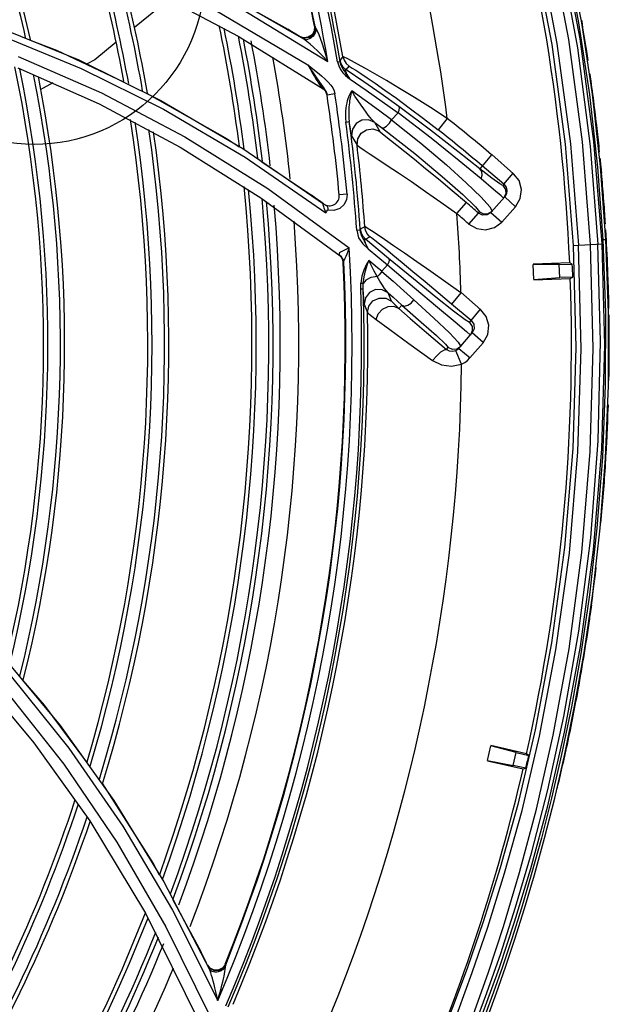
# Model space of a CAD drawing. Extents: x 40.7 to 137.4, y -250.8 to -221.5.
# Tile 105 of 256: x 56.6873 to 56.7563, y -231.9093 to -231.7939. Entities that reach past the tile are written whole.
import ezdxf

# ---------------------------------------------------------------- set-up
doc = ezdxf.new("R2010")
doc.units = 0
doc.header["$MEASUREMENT"] = 0
doc.layers.get('0').update_dxf_attribs({"linetype": 'CONTINUOUS'})
doc.layers.add('I-LIN_CHANADA', color=1, linetype='CONTINUOUS')

msp = doc.modelspace()

# ---------------------------------------------------------------- linework, layer by layer
at = {"color": 6, "linetype": 'Continuous'}
for p, q in [((56.75310735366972, -231.7942569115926), (56.75155657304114, -231.7860357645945)), ((56.75121656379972, -231.7861997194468), (56.75273968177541, -231.7942793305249)), ((56.75273968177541, -231.7942793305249), (56.75399995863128, -231.8026575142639)), ((56.75436509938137, -231.8026251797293), (56.75310735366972, -231.7942569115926)), ((56.75399995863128, -231.8026575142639), (56.75495381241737, -231.8111765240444)), ((56.75531586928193, -231.8111144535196), (56.75436509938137, -231.8026251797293)), ((56.75410213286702, -231.8087383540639), (56.75500078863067, -231.8202080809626)), ((56.75495381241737, -231.8111765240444), (56.75558094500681, -231.8196854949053)), ((56.75594664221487, -231.8196654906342), (56.75531586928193, -231.8111144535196)), ((56.75544546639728, -231.8119060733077), (56.75537190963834, -231.8111231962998)), ((56.7554627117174, -231.8122530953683), (56.75543368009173, -231.8119071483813)), ((56.75211840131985, -231.8203594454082), (56.75548842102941, -231.8201821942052)), ((56.75558094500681, -231.8196854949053), (56.75594664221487, -231.8196654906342)), ((56.75558094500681, -231.8196854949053), (56.75588609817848, -231.8282366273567)), ((56.75625193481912, -231.8282092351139), (56.75594664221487, -231.8196654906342)), ((56.75169324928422, -231.8224144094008), (56.74741454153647, -231.8225642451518)), ((56.75046992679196, -231.8226064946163), (56.74741566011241, -231.8225961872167)), ((56.74747751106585, -231.8243624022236), (56.74741566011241, -231.8225961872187)), ((56.75046992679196, -231.8226064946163), (56.75199781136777, -231.8225529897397)), ((56.75052357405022, -231.8241384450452), (56.75046992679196, -231.8226064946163)), ((56.75199781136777, -231.8225529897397), (56.75169324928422, -231.8224144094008)), ((56.74747751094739, -231.8243624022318), (56.75052357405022, -231.8241384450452)), ((56.75205780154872, -231.8240847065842), (56.75052357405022, -231.8241384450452)), ((56.75176492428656, -231.8242442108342), (56.75205780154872, -231.8240847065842)), ((56.74747862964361, -231.8243943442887), (56.75176492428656, -231.8242442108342)), ((56.75588609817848, -231.8282366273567), (56.75586724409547, -231.8367613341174)), ((56.75623275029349, -231.8368000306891), (56.75625193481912, -231.8282092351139)), ((56.75633429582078, -231.8302416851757), (56.75632460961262, -231.8294546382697)), ((56.75632321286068, -231.830589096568), (56.75632240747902, -231.8302417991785)), ((56.75586724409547, -231.8367613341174), (56.75553084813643, -231.8451994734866)), ((56.75589278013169, -231.8452835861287), (56.75623275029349, -231.8368000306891)), ((56.75617616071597, -231.8401962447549), (56.75619600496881, -231.8395714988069)), ((56.75553084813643, -231.8451994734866), (56.75488791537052, -231.8535233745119)), ((56.75525842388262, -231.8534963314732), (56.75589278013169, -231.8452835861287)), ((56.75488791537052, -231.8535233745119), (56.75400394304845, -231.86131386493)), ((56.75439044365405, -231.8611827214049), (56.75525842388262, -231.8534963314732)), ((56.75492661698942, -231.8569796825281), (56.75492759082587, -231.8569699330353)), ((56.75400394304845, -231.86131386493), (56.75298865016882, -231.868225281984)), ((56.75337572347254, -231.8681265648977), (56.75439044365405, -231.8611827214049)), ((56.75100891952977, -231.8755970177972), (56.75276479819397, -231.8655866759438)), ((56.75109988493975, -231.8774338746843), (56.75295966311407, -231.8673636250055)), ((56.75298865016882, -231.868225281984), (56.75188965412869, -231.8744296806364)), ((56.75227434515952, -231.8743679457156), (56.75337572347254, -231.8681265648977)), ((56.75188965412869, -231.8744296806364), (56.75074050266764, -231.8800416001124)), ((56.75112253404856, -231.8800085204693), (56.75227434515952, -231.8743679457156)), ((56.74912233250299, -231.8841936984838), (56.75100891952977, -231.8755970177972)), ((56.74912577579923, -231.8860385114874), (56.75109988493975, -231.8774338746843)), ((56.74206389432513, -231.8807343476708), (56.74246128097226, -231.8790123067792)), ((56.7454088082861, -231.8798127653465), (56.74246128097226, -231.8790123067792)), ((56.74664016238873, -231.879943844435), (56.74246846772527, -231.878981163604)), ((56.74206389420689, -231.8807343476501), (56.74506412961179, -231.8813064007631)), ((56.74506412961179, -231.8813064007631), (56.7454088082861, -231.8798127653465)), ((56.7454088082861, -231.8798127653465), (56.74689847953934, -231.880156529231)), ((56.74689847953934, -231.880156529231), (56.74664016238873, -231.879943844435)), ((56.75074050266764, -231.8800416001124), (56.74956041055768, -231.8851663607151)), ((56.74994112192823, -231.8851504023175), (56.75112253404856, -231.8800085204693)), ((56.74205670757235, -231.880765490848), (56.74623580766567, -231.8817298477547)), ((56.74655998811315, -231.8816515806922), (56.74506412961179, -231.8813064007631)), ((56.74623580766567, -231.8817298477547), (56.74655998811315, -231.8816515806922)), ((56.74874969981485, -231.8898508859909), (56.74994112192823, -231.8851504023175))]:
    msp.add_line(p, q, dxfattribs=at)
at = {"color": 155}
for p, q in [((56.70279073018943, -231.7905101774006), (56.71284184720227, -231.7958263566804)), ((56.70974554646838, -231.7899338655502), (56.72050488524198, -231.7961604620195)), ((56.71241366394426, -231.7914937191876), (56.71867130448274, -231.7950237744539)), ((56.71029293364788, -231.7928523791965), (56.7210131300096, -231.7991790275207)), ((56.71322285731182, -231.7926460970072), (56.72336354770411, -231.7988047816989)), ((56.68455897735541, -231.794693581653), (56.69417963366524, -231.7986135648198)), ((56.71915263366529, -231.7953189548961), (56.71867132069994, -231.7950237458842)), ((56.71962292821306, -231.7956095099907), (56.71915263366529, -231.7953189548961)), ((56.72178502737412, -231.7946581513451), (56.72176353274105, -231.7951936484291)), ((56.72186194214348, -231.794706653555), (56.72178504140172, -231.7946582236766)), ((56.72202333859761, -231.7950039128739), (56.72186191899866, -231.7947065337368)), ((56.68485079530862, -231.7956855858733), (56.69446989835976, -231.7996208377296)), ((56.71284184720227, -231.7958263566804), (56.72279398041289, -231.802012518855)), ((56.72010918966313, -231.7959121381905), (56.71962292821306, -231.7956095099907)), ((56.72066035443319, -231.7960865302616), (56.72010918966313, -231.7959121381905)), ((56.7201207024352, -231.7959192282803), (56.72011018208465, -231.7959127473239)), ((56.72054108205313, -231.7960354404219), (56.72012832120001, -231.7958965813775)), ((56.68706590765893, -231.7982304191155), (56.69684570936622, -231.8024857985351)), ((56.7245069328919, -231.7988458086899), (56.72479796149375, -231.7987959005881)), ((56.72512247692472, -231.798234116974), (56.72478377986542, -231.7986554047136)), ((56.72488916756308, -231.7991511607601), (56.72479806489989, -231.7987965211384)), ((56.6870363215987, -231.7995599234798), (56.69656093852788, -231.803770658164)), ((56.7210131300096, -231.7991790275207), (56.72214868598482, -231.8001027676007)), ((56.72550684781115, -231.7997786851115), (56.72584584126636, -231.7993560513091)), ((56.72756392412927, -231.8011740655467), (56.72550794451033, -231.7997806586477)), ((56.72214868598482, -231.8001027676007), (56.72261762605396, -231.8004954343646)), ((56.72570530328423, -231.8006766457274), (56.7259556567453, -231.8008875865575)), ((56.69113001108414, -231.8013050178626), (56.68963142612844, -231.8021310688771)), ((56.723930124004, -231.8019056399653), (56.72409127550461, -231.8022537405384)), ((56.72409127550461, -231.8022537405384), (56.72417942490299, -231.8025911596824)), ((56.70220472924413, -231.8025468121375), (56.71157030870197, -231.8078544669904)), ((56.72322190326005, -231.802549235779), (56.72326387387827, -231.8027302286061)), ((56.72417892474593, -231.8025908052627), (56.72326388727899, -231.8027303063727)), ((56.69656093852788, -231.803770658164), (56.70606429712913, -231.8088291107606)), ((56.72973172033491, -231.8034929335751), (56.73159354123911, -231.804831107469)), ((56.73159354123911, -231.804831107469), (56.73083151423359, -231.8056470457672)), ((56.73734940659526, -231.8054792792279), (56.73629081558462, -231.806820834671)), ((56.72546228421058, -231.8059021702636), (56.72587233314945, -231.8058472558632)), ((56.72863179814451, -231.8067121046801), (56.7293457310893, -231.8069344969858)), ((56.7294952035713, -231.8070415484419), (56.72885015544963, -231.8059445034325)), ((56.72885024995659, -231.8059445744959), (56.72966015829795, -231.806552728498)), ((56.71157030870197, -231.8078544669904), (56.71296533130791, -231.808787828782)), ((56.72614389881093, -231.8075350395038), (56.726778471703, -231.8086149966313)), ((56.72677829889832, -231.8086151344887), (56.72686013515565, -231.8078549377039)), ((56.70606429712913, -231.8088291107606), (56.71550742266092, -231.8147691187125)), ((56.71338232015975, -231.8089893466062), (56.72284437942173, -231.8154860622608)), ((56.72761822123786, -231.809186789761), (56.72832082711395, -231.809650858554)), ((56.71366412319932, -231.8100351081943), (56.72312122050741, -231.8165554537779)), ((56.74254965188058, -231.8097369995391), (56.74116245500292, -231.8113685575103)), ((56.74511550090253, -231.8119569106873), (56.74256575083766, -231.8097191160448)), ((56.71563249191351, -231.8105723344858), (56.72143512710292, -231.8144546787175)), ((56.74398286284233, -231.8131960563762), (56.74144326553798, -231.8110380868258)), ((56.74398286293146, -231.8131960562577), (56.74508941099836, -231.8118938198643)), ((56.7163176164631, -231.8136826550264), (56.72587114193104, -231.8206642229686)), ((56.74398286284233, -231.8131960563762), (56.74385405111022, -231.8133391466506)), ((56.7439828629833, -231.8131960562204), (56.74423756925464, -231.813519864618)), ((56.71550742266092, -231.8147691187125), (56.72480617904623, -231.8215958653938)), ((56.72560599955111, -231.814364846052), (56.72468918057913, -231.8144481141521)), ((56.74245656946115, -231.816486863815), (56.74408169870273, -231.8146815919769)), ((56.74395333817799, -231.8148240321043), (56.74365350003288, -231.8145630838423)), ((56.74429138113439, -231.8143261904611), (56.74408169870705, -231.8146815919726)), ((56.74535195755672, -231.815825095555), (56.74408169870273, -231.8146815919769)), ((56.72284449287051, -231.8154856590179), (56.72238721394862, -231.815148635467)), ((56.72526559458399, -231.8155796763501), (56.72474690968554, -231.8160476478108)), ((56.73847631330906, -231.8166372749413), (56.73959381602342, -231.8153444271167)), ((56.74232600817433, -231.8158265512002), (56.74259776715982, -231.8163292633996)), ((56.74535185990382, -231.8158252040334), (56.74372691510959, -231.8176302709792)), ((56.72303467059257, -231.8163456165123), (56.72312231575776, -231.816557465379)), ((56.73986740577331, -231.8178523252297), (56.74099821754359, -231.8165711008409)), ((56.74099821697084, -231.8165711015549), (56.74114001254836, -231.8164135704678)), ((56.74147645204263, -231.8168095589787), (56.74099821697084, -231.8165711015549)), ((56.74200803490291, -231.8167790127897), (56.74147645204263, -231.8168095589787)), ((56.7424565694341, -231.8164868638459), (56.74200803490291, -231.8167790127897)), ((56.74245656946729, -231.8164868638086), (56.74372682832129, -231.817630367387)), ((56.72768293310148, -231.8181794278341), (56.72715944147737, -231.8184432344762)), ((56.72674229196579, -231.8185648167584), (56.7271550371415, -231.8185365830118)), ((56.72776280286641, -231.81963224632), (56.72828615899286, -231.819366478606)), ((56.7281505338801, -231.8192504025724), (56.72790947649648, -231.8189253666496)), ((56.72814967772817, -231.8192514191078), (56.72828615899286, -231.819366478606)), ((56.72574950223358, -231.8210225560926), (56.72587314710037, -231.8206668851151)), ((56.73046796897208, -231.8218765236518), (56.72776280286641, -231.81963224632)), ((56.72497325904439, -231.8217095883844), (56.72470986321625, -231.8214858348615)), ((56.72477724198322, -231.8215687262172), (56.72480616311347, -231.8215959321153)), ((56.72495631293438, -231.8217706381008), (56.72479769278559, -231.8216038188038)), ((56.72808907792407, -231.8207719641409), (56.73034550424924, -231.8226410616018)), ((56.7251582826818, -231.8223530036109), (56.72522230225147, -231.8224038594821)), ((56.73034550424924, -231.8226410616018), (56.72968029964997, -231.8233993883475)), ((56.72721185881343, -231.8254681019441), (56.72750695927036, -231.8254583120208)), ((56.73082587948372, -231.8269145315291), (56.73042571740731, -231.8259126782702)), ((56.73895427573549, -231.8259235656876), (56.73785280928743, -231.8272301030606)), ((56.73895181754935, -231.8258563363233), (56.74126860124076, -231.8279157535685)), ((56.72760190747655, -231.8272477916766), (56.7279949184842, -231.8282346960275)), ((56.73203044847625, -231.8273507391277), (56.73168401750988, -231.8277479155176)), ((56.74014064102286, -231.8291588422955), (56.73785280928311, -231.8272301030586)), ((56.7399367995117, -231.8294006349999), (56.7412425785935, -231.8278527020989)), ((56.74014111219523, -231.8291592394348), (56.74044850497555, -231.829601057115)), ((56.74044850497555, -231.829601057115), (56.74049311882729, -231.83013782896)), ((56.73871528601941, -231.832446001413), (56.74026258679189, -231.8306250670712)), ((56.73959186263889, -231.8304567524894), (56.74005830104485, -231.8308655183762)), ((56.74049311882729, -231.83013782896), (56.74026258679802, -231.8306250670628)), ((56.74156502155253, -231.8317317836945), (56.74026258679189, -231.8306250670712)), ((56.73892868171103, -231.8321948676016), (56.73847417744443, -231.8325045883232)), ((56.73864357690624, -231.8317212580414), (56.73892870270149, -231.8321948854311)), ((56.74154074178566, -231.8317955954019), (56.74000502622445, -231.8335412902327)), ((56.73726085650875, -231.8325623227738), (56.7374687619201, -231.8323157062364)), ((56.73902984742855, -231.8342887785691), (56.73834194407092, -231.8327242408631)), ((56.73847992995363, -231.8326506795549), (56.73834194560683, -231.8327242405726)), ((56.73871528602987, -231.8324460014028), (56.74001772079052, -231.8335527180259)), ((56.68528484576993, -231.8685425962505), (56.69198326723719, -231.8766333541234)), ((56.68133024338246, -231.8696240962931), (56.68891513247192, -231.8786512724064)), ((56.68628720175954, -231.8709281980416), (56.69301710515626, -231.8793004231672)), ((56.69198326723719, -231.8766333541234), (56.69828632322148, -231.8854425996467)), ((56.68891513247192, -231.8786512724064), (56.69546776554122, -231.8878186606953)), ((56.69828632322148, -231.8854425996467), (56.70413410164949, -231.8949594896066)), ((56.69546776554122, -231.8878186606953), (56.70198374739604, -231.8986178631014)), ((56.70413410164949, -231.8949594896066), (56.70946459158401, -231.9051634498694)), ((56.70515372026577, -231.8969932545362), (56.70851911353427, -231.9032219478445)), ((56.70198374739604, -231.8986178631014), (56.7082207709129, -231.911208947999)), ((56.70515765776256, -231.8982829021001), (56.71045177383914, -231.9088710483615)), ((56.70439259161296, -231.9002299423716), (56.70959874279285, -231.9108367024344)), ((56.70877155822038, -231.9037339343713), (56.70851913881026, -231.9032219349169)), ((56.70901686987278, -231.9042357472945), (56.70877155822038, -231.9037339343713)), ((56.7092687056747, -231.9047553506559), (56.70901686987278, -231.9042357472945)), ((56.70960384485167, -231.9051688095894), (56.7092687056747, -231.9047553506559)), ((56.70946518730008, -231.9051638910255), (56.70926874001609, -231.9047553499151)), ((56.70956552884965, -231.90508861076), (56.7092846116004, -231.9047424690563)), ((56.71135038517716, -231.9046030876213), (56.71104405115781, -231.905038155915)), ((56.71138909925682, -231.904684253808), (56.71135034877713, -231.9046031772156)), ((56.71136622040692, -231.9050083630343), (56.71138915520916, -231.9046841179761)), ((56.70946537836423, -231.905164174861), (56.7094683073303, -231.9051701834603)), ((56.70948833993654, -231.9052010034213), (56.7094683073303, -231.9051701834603)), ((56.71004857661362, -231.9053082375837), (56.70956552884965, -231.90508861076)), ((56.71008678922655, -231.9053887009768), (56.70960384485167, -231.9051688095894)), ((56.71061553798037, -231.9053708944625), (56.71008678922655, -231.9053887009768)), ((56.71085237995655, -231.9053922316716), (56.7107405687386, -231.9054417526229)), ((56.71095508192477, -231.9053353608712), (56.71085237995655, -231.9053922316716)), ((56.71121204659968, -231.9051615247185), (56.71136619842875, -231.9050083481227)), ((56.71134157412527, -231.9052235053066), (56.71136622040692, -231.9050083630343))]:
    msp.add_line(p, q, dxfattribs=at)
at = {"color": 6, "linetype": 'Continuous'}
for points in [[(56.72420547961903, -231.724776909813), (56.72555201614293, -231.7271446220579), (56.72716456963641, -231.7300940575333), (56.72904361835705, -231.7336922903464), (56.73118135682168, -231.7380139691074), (56.73356526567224, -231.7431555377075), (56.73616979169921, -231.7492288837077), (56.73895418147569, -231.7563708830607), (56.74186805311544, -231.7647883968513), (56.74478041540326, -231.7745806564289), (56.74743225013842, -231.7854227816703), (56.74959570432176, -231.7968189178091), (56.75117055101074, -231.8085032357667), (56.75211764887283, -231.8203594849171)], [(56.72804954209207, -231.7249008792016), (56.72941452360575, -231.7274499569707), (56.7310229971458, -231.7305543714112), (56.73287159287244, -231.7342776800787), (56.73495406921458, -231.738694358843), (56.73725974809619, -231.7438994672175), (56.73976847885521, -231.7500097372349), (56.74244076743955, -231.7571558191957), (56.74521468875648, -231.7654941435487), (56.74800686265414, -231.7752469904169), (56.75054284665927, -231.7860070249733), (56.75259760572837, -231.7972156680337), (56.75410213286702, -231.8087383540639)], [(56.75413412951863, -231.8202535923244), (56.75317905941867, -231.8082087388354), (56.7515746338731, -231.7962263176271), (56.74938392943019, -231.7845790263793), (56.74672512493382, -231.7735778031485), (56.74382670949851, -231.7636830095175), (56.74093480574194, -231.7551730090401), (56.73818519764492, -231.7479631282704), (56.73563126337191, -231.7418505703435), (56.73331482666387, -231.7366976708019), (56.73125256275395, -231.7323776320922), (56.72945713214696, -231.7287872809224), (56.72794020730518, -231.7258547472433)], [(56.72605825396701, -231.7264080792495), (56.7276681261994, -231.729390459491), (56.72954634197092, -231.7330229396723), (56.73168717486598, -231.7373838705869), (56.73407730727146, -231.7425686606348), (56.73669215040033, -231.7486925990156), (56.73949324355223, -231.7559013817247), (56.74242238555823, -231.7643850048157), (56.74534891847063, -231.7742443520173), (56.74801857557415, -231.7851772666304), (56.75019809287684, -231.7966801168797), (56.75177920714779, -231.8084394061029), (56.7527271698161, -231.8203274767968)], [(56.75548802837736, -231.8201822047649), (56.7545337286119, -231.808191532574), (56.75291829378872, -231.7961613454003), (56.75070232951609, -231.7844722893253), (56.74802241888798, -231.7734907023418), (56.7451438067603, -231.7637560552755), (56.74229043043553, -231.7554298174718), (56.73955823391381, -231.7483259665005), (56.73700723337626, -231.7422782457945), (56.73467545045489, -231.737151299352), (56.73258649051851, -231.7328359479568), (56.73075280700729, -231.7292380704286), (56.72917657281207, -231.7262774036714)], [(56.75211764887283, -231.8203594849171), (56.75241739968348, -231.8323242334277), (56.75206800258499, -231.8441618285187), (56.75109759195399, -231.8557730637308), (56.74956539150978, -231.8669633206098), (56.7476474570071, -231.877158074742), (56.74559883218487, -231.8858828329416), (56.74354736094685, -231.8933141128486), (56.74157090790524, -231.8996383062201), (56.73972638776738, -231.9049885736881), (56.73804971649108, -231.909481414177), (56.73656359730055, -231.913213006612), (56.73528242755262, -231.9162605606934), (56.73421798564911, -231.9186792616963)], [(56.73587201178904, -231.9169259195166), (56.73714358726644, -231.9138528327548), (56.73861698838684, -231.9101072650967), (56.74028074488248, -231.905607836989), (56.74211231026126, -231.900261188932), (56.74407304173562, -231.8939650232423), (56.74611073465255, -231.88658120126), (56.74815540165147, -231.8779037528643), (56.75007826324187, -231.8677726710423), (56.75165169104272, -231.8564472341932), (56.75266336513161, -231.8445564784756), (56.75302898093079, -231.8324814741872), (56.75272712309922, -231.820327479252)], [(56.73797057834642, -231.9168787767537), (56.739171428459, -231.9138055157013), (56.74058032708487, -231.9100489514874), (56.74217790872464, -231.905539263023), (56.74393911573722, -231.9001814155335), (56.74583201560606, -231.8938606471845), (56.74780198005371, -231.886446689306), (56.7497696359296, -231.877780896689), (56.75162236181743, -231.8676522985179), (56.75313309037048, -231.8563626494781), (56.75409967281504, -231.8445180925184), (56.75444221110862, -231.8324367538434), (56.75413412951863, -231.8202535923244)], [(56.75276479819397, -231.8655866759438), (56.75415627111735, -231.8546217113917), (56.75502273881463, -231.8432535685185), (56.7553081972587, -231.8316243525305), (56.75500078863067, -231.8202080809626)], [(56.75295966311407, -231.8673636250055), (56.75448636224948, -231.8560370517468), (56.75545657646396, -231.8441951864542), (56.75579478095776, -231.8320454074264), (56.75548802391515, -231.820182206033)], [(56.75608386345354, -231.8425790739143), (56.75611742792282, -231.84178491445), (56.75614819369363, -231.8409906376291), (56.75617616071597, -231.8401962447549)], [(56.73818121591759, -231.9178105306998), (56.73927343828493, -231.915129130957), (56.74054912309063, -231.9118694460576), (56.74199897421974, -231.9079685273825), (56.74360883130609, -231.9033526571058), (56.74535777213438, -231.8979291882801), (56.74721300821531, -231.8915857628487), (56.74912233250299, -231.8841936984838)], [(56.74956041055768, -231.8851663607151), (56.74837119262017, -231.8898494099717), (56.74719073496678, -231.8941277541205), (56.74602829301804, -231.898050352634), (56.74489635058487, -231.9016398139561), (56.74380805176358, -231.9049083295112), (56.7427704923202, -231.9078794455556), (56.74179042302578, -231.9105708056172), (56.74088529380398, -231.9129670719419), (56.74009912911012, -231.9149849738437), (56.73945175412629, -231.9166057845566)], [(56.73915303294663, -231.9163355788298), (56.74040551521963, -231.9132395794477), (56.74184654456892, -231.9094862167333), (56.74346671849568, -231.9049934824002), (56.74524510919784, -231.8996668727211), (56.74714891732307, -231.8933925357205), (56.74912577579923, -231.8860385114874)], [(56.7398070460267, -231.9167040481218), (56.74046070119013, -231.9150664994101), (56.74124607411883, -231.9130492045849), (56.74214878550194, -231.9106578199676), (56.74313124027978, -231.9079582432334), (56.74417311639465, -231.9049725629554), (56.74526556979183, -231.9016885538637), (56.74639945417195, -231.8980890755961), (56.74756470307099, -231.8941521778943), (56.74874969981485, -231.8898508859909)]]:
    msp.add_lwpolyline(points, dxfattribs=at)
at = {"color": 155}
for points in [[(56.70460228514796, -231.7914683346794), (56.70397589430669, -231.7921734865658), (56.70070136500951, -231.7948245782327)], [(56.72202329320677, -231.7950038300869), (56.72188636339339, -231.7954405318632), (56.72162625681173, -231.7958284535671), (56.72127106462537, -231.7961183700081), (56.72086942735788, -231.7962461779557), (56.72050487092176, -231.7961600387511)], [(56.72176353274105, -231.7951936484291), (56.72150596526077, -231.7956596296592), (56.72106837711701, -231.7959609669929), (56.72054108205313, -231.7960354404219)], [(56.72186194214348, -231.794706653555), (56.72184717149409, -231.7952158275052), (56.72162248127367, -231.795661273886), (56.72120844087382, -231.7959820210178), (56.72066035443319, -231.7960865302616)], [(56.72336463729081, -231.798804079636), (56.72301141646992, -231.7976441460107), (56.72267727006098, -231.7966445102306), (56.72232709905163, -231.795693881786), (56.72202333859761, -231.7950039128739)], [(56.68848524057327, -231.7962871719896), (56.69155603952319, -231.7974631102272), (56.69943297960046, -231.8011801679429)], [(56.7233646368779, -231.7988040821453), (56.72275751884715, -231.7981709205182), (56.72216759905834, -231.7975871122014), (56.72167485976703, -231.7971244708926), (56.72129958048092, -231.7967883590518), (56.72090732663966, -231.7964581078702), (56.72050482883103, -231.796160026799)], [(56.6985639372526, -231.7965550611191), (56.69603975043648, -231.79859866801), (56.6951461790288, -231.7990912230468)], [(56.69417963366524, -231.7986135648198), (56.70380646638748, -231.8033710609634), (56.71338232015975, -231.8089893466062)], [(56.72479807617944, -231.7987965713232), (56.72478825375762, -231.7987210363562), (56.72478350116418, -231.7986740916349), (56.72478377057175, -231.7986554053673)], [(56.72550684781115, -231.7997786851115), (56.72516817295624, -231.7994750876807), (56.72492072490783, -231.7990911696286), (56.72478377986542, -231.7986554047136)], [(56.72683472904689, -231.7991076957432), (56.72612047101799, -231.7987242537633), (56.72560209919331, -231.7984560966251), (56.72527252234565, -231.7982944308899), (56.72512246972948, -231.7982341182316)], [(56.72512247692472, -231.798234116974), (56.7252575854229, -231.7986652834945), (56.72550369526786, -231.7990489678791), (56.72584584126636, -231.7993560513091)], [(56.69446989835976, -231.7996208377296), (56.70409323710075, -231.8043961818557), (56.71366412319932, -231.8100351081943)], [(56.7210141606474, -231.7991784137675), (56.72127548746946, -231.799670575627), (56.72153502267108, -231.8001335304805), (56.72177970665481, -231.8005459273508), (56.72199355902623, -231.8009009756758), (56.72217586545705, -231.8012006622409), (56.72234160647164, -231.801449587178), (56.72248756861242, -231.8016542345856), (56.72261205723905, -231.8018181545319), (56.72271502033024, -231.8019401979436), (56.72279402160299, -231.8020126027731)], [(56.72101416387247, -231.7991783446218), (56.72134096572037, -231.79969072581), (56.72163004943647, -231.8001258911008), (56.72188607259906, -231.8005006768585)], [(56.72450585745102, -231.7988464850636), (56.72463384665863, -231.7993185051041), (56.72484326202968, -231.7997510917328), (56.72512726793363, -231.8001325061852), (56.72542790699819, -231.8004333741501), (56.72570530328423, -231.8006766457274)], [(56.72595637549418, -231.8008869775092), (56.72575676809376, -231.800605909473), (56.72558304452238, -231.8003539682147), (56.72543099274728, -231.8001267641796), (56.72529061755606, -231.7999130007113), (56.72515209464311, -231.7996941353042), (56.72501455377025, -231.7994474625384), (56.72488916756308, -231.7991511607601)], [(56.72595639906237, -231.8008870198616), (56.72583678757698, -231.8006898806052), (56.7257295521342, -231.800506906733), (56.7256347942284, -231.8003379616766), (56.72555311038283, -231.8001835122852), (56.72548593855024, -231.8000447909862), (56.7254372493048, -231.7999278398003), (56.72541038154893, -231.7998398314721), (56.72540566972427, -231.7997831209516), (56.72542146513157, -231.7997553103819), (56.72545669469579, -231.7997551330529), (56.72550816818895, -231.7997803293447)], [(56.72584526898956, -231.7993568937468), (56.72596439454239, -231.7994162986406), (56.72622470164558, -231.7995716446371), (56.72663802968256, -231.7998324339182)], [(56.72663802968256, -231.7998324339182), (56.7272156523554, -231.80020877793), (56.72796576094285, -231.8007096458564), (56.7289036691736, -231.8013501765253), (56.73004485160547, -231.8021475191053), (56.73138426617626, -231.8031062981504)], [(56.73350690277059, -231.8030154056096), (56.73177026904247, -231.8019512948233), (56.73021941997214, -231.8010278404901), (56.7288775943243, -231.8002495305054), (56.72775111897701, -231.7996128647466), (56.72683472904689, -231.7991076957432)], [(56.72188607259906, -231.8005006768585), (56.72211416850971, -231.8008279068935), (56.72231802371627, -231.8011160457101), (56.72266493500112, -231.8016013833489)], [(56.72261762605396, -231.8004954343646), (56.72303040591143, -231.8008612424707), (56.72339010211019, -231.801211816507), (56.72369353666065, -231.8015579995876), (56.723930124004, -231.8019056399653)], [(56.7259556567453, -231.8008875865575), (56.72785228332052, -231.802178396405), (56.72973172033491, -231.8034929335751)], [(56.72266493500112, -231.8016013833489), (56.72281225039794, -231.8018098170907), (56.72294368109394, -231.8020032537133), (56.72305798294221, -231.8021874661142), (56.7231521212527, -231.8023682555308), (56.72322190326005, -231.802549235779)], [(56.72615877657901, -231.8022437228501), (56.72608367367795, -231.8023593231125), (56.72600670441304, -231.8024877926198), (56.72593008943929, -231.8026320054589), (56.72585370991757, -231.8027937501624), (56.72577810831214, -231.8029751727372), (56.72570415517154, -231.8031784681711), (56.72563311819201, -231.8034059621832), (56.72556686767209, -231.8036599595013), (56.72550771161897, -231.8039428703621), (56.72545852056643, -231.8042580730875), (56.72542326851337, -231.8046089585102), (56.72540719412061, -231.8049985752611), (56.72541721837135, -231.8054292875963), (56.72546222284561, -231.8059022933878)], [(56.72615922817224, -231.8022432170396), (56.72613210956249, -231.8023492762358), (56.72610120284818, -231.8024634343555), (56.72606967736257, -231.8025888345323), (56.72603741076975, -231.8027259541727), (56.72600464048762, -231.8028756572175), (56.72597173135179, -231.8030391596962), (56.72593908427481, -231.8032181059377), (56.72590739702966, -231.8034141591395), (56.72587752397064, -231.8036288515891), (56.72585054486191, -231.8038639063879), (56.72582775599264, -231.8041219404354), (56.72581106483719, -231.8044051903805), (56.72580301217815, -231.8047145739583), (56.72580689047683, -231.8050560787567), (56.72582778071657, -231.8054341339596), (56.72587233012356, -231.80584725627)], [(56.73083151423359, -231.8056470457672), (56.72928668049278, -231.8044955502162), (56.72772901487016, -231.8033610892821), (56.72615877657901, -231.8022437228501)], [(56.72885028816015, -231.8059445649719), (56.72870412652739, -231.8058094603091), (56.72852666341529, -231.8056151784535), (56.72832399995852, -231.8053726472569), (56.72809755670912, -231.8050855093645), (56.72784544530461, -231.8047512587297), (56.72756254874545, -231.804362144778), (56.72724782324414, -231.8039150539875), (56.72690475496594, -231.8034108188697), (56.72653810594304, -231.8028511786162), (56.72615926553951, -231.8022432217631)], [(56.73165581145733, -231.8040728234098), (56.72961350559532, -231.8026047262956), (56.72756392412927, -231.8011740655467)], [(56.69684570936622, -231.8024857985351), (56.70661865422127, -231.8076287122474), (56.7163176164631, -231.8136826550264)], [(56.73138426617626, -231.8031062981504), (56.73290085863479, -231.8042204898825), (56.73455188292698, -231.8054674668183), (56.73629147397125, -231.8068200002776)], [(56.7373494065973, -231.8054792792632), (56.73538402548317, -231.8042000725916), (56.73350690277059, -231.8030154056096)], [(56.7315935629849, -231.8048308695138), (56.73171615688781, -231.8045085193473), (56.73173928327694, -231.8042424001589), (56.7316557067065, -231.8040729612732)], [(56.74116052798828, -231.8113708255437), (56.73859817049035, -231.8093411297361), (56.73537720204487, -231.8068474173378), (56.73165581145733, -231.8040728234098)], [(56.72885015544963, -231.8059445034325), (56.72812298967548, -231.8056380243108), (56.72733620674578, -231.8056907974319), (56.72665933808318, -231.8060884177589), (56.72623014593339, -231.8067499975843), (56.72614389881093, -231.8075350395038)], [(56.72966032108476, -231.8065526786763), (56.72990290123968, -231.8065678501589), (56.73023809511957, -231.8063776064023), (56.73056504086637, -231.806049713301), (56.73083136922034, -231.8056471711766)], [(56.73083136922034, -231.8056471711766), (56.73426239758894, -231.8083751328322), (56.73724852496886, -231.8109070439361), (56.73957478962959, -231.8130121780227), (56.74131525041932, -231.8147108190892), (56.74232600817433, -231.8158265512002)], [(56.74131682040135, -231.8125731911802), (56.73875065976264, -231.8104314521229), (56.73546835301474, -231.8077961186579), (56.7315935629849, -231.8048308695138)], [(56.72614360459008, -231.8075346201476), (56.7261238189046, -231.8074551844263), (56.7260885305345, -231.8072572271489), (56.72603624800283, -231.8069312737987), (56.7259648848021, -231.8064649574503), (56.72587233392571, -231.8058472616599)], [(56.72686013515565, -231.8078549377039), (56.72725691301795, -231.8072137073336), (56.72788558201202, -231.806807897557), (56.72863179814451, -231.8067121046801)], [(56.72966015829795, -231.806552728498), (56.73353873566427, -231.8095832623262), (56.73676086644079, -231.8122714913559), (56.73915997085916, -231.8144030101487), (56.74065561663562, -231.8158336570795), (56.74114019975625, -231.8164133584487)], [(56.7294952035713, -231.8070415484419), (56.72944501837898, -231.8070056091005), (56.7293943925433, -231.8069720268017), (56.72934207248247, -231.8069399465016)], [(56.72934752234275, -231.8069320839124), (56.7294689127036, -231.8070442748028), (56.72972678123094, -231.8072589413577), (56.7301325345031, -231.807585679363), (56.73070075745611, -231.8080372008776), (56.73144160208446, -231.8086239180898), (56.73236950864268, -231.8093609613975), (56.73349539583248, -231.810262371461), (56.73481547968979, -231.8113321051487), (56.73630463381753, -231.8125578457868), (56.73791581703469, -231.8139085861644), (56.739594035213, -231.8153441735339)], [(56.72677866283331, -231.8086184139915), (56.72678065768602, -231.8086199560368), (56.72710756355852, -231.8088460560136), (56.72761822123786, -231.809186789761)], [(56.72832082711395, -231.809650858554), (56.72922143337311, -231.8102442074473), (56.73032654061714, -231.8109764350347), (56.73163726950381, -231.8118535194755), (56.7331433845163, -231.8128757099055), (56.73481626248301, -231.8140308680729), (56.73661080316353, -231.8152948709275), (56.73847631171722, -231.8166372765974)], [(56.74385405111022, -231.8133391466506), (56.74349981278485, -231.8131504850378), (56.74257787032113, -231.8124741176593), (56.74116245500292, -231.8113685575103)], [(56.74131636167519, -231.8125733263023), (56.7414542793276, -231.8121279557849), (56.74139645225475, -231.8117043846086), (56.741162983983, -231.811368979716)], [(56.74365350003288, -231.8145630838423), (56.7427579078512, -231.8137984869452), (56.74131636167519, -231.8125733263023)], [(56.74535185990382, -231.8158252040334), (56.74590941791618, -231.8148765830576), (56.74605132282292, -231.8138039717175), (56.74576806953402, -231.8127597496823), (56.74511550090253, -231.8119569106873)], [(56.74385405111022, -231.8133391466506), (56.74416358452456, -231.8137929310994), (56.74420090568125, -231.8143272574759), (56.74395344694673, -231.8148240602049)], [(56.74423756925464, -231.813519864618), (56.74434615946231, -231.8139174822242), (56.74429138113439, -231.8143261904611)], [(56.72238721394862, -231.815148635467), (56.72191730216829, -231.8148048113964), (56.72143513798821, -231.8144546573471)], [(56.72560425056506, -231.8143634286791), (56.72555432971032, -231.8149826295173), (56.72526559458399, -231.8155796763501)], [(56.72284437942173, -231.8154860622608), (56.72281497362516, -231.8154690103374), (56.72278957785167, -231.8154707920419), (56.72277618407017, -231.8155052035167), (56.72278079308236, -231.8155809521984), (56.72280353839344, -231.8156885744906), (56.7228414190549, -231.8158187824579), (56.72289347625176, -231.8159733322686), (56.72295834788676, -231.8161506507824), (56.72303467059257, -231.8163456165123)], [(56.72323500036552, -231.8156738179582), (56.72323822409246, -231.8156852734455), (56.72325250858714, -231.8157204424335), (56.72328171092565, -231.8157822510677), (56.72332048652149, -231.8158706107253), (56.72335130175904, -231.8159694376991), (56.72336290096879, -231.8160639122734)], [(56.72474690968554, -231.8160476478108), (56.72407491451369, -231.8162810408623), (56.72331996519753, -231.8162188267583)], [(56.72336290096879, -231.8160639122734), (56.723352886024, -231.8161501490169), (56.72332109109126, -231.8162206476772)], [(56.72312122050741, -231.8165554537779), (56.72318149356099, -231.8164422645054), (56.72324747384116, -231.8163299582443), (56.72331996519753, -231.8162188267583)], [(56.74114001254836, -231.8164135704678), (56.74159891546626, -231.8166479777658), (56.74213262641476, -231.8166271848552), (56.74259781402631, -231.8163299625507)], [(56.7389542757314, -231.8259235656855), (56.73716548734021, -231.8246559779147), (56.73542821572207, -231.8234323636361), (56.73380039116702, -231.8222929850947), (56.73233326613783, -231.821272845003), (56.73105851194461, -231.820392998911), (56.72998981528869, -231.8196615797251), (56.72912704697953, -231.819077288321), (56.72846156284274, -231.8186336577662), (56.72798275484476, -231.8183212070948), (56.72767860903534, -231.8181328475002)], [(56.72790947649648, -231.8189253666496), (56.72775816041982, -231.8185696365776), (56.72768292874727, -231.8181794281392)], [(56.73981684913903, -231.8178229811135), (56.74079579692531, -231.818391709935), (56.74184275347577, -231.8185350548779), (56.7428663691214, -231.8182726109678), (56.74372691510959, -231.8176302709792)], [(56.72674060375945, -231.8185624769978), (56.72695981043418, -231.8194583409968), (56.72746016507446, -231.8201818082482), (56.72808907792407, -231.8207719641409)], [(56.72715943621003, -231.8184432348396), (56.72715644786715, -231.8184553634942), (56.72715501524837, -231.8184869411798), (56.72715503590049, -231.8185365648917)], [(56.72809115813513, -231.8207746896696), (56.72796651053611, -231.8205330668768), (56.72784807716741, -231.8202940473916), (56.72773969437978, -231.820066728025), (56.72764413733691, -231.8198623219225), (56.72755780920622, -231.8196866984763), (56.72747218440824, -231.8195267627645), (56.72738664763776, -231.8193639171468), (56.72730808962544, -231.8191909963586), (56.72724351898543, -231.8190114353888), (56.72719730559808, -231.8188361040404), (56.7271691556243, -231.8186765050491), (56.72715503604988, -231.8185365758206)], [(56.72715944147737, -231.8184432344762), (56.72725099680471, -231.8188891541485), (56.72745697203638, -231.8192950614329), (56.7277620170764, -231.8196315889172)], [(56.73785280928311, -231.8272301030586), (56.73628431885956, -231.8259106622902), (56.73475365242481, -231.8246287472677), (56.73332655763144, -231.8234392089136), (56.73205980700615, -231.8223888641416), (56.73098192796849, -231.8215005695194), (56.73009810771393, -231.820777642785), (56.72939763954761, -231.8202102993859), (56.72886559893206, -231.8197854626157), (56.72848909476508, -231.8194916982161), (56.72825368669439, -231.8193164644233), (56.72814967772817, -231.8192514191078)], [(56.7258731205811, -231.8206669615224), (56.72562381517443, -231.8207802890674), (56.72538011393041, -231.8208866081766), (56.72516115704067, -231.8209831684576), (56.72497684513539, -231.8210722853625), (56.72482848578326, -231.8211584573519), (56.72472688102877, -231.8212382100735), (56.72467318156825, -231.8213170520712), (56.7246682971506, -231.8213990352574), (56.72471051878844, -231.821485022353)], [(56.7280911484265, -231.8207746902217), (56.72799171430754, -231.8205657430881), (56.72790352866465, -231.8203727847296), (56.72782623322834, -231.8201947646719), (56.72776067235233, -231.8200327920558), (56.72770819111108, -231.8198885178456), (56.72767169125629, -231.8197671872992), (56.72765436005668, -231.8196773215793), (56.72765603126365, -231.8196207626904), (56.72767554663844, -231.8195953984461), (56.72771213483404, -231.8196001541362), (56.7277627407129, -231.819632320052)], [(56.72471051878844, -231.821485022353), (56.7247452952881, -231.821531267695), (56.72477724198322, -231.8215687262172)], [(56.72522230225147, -231.8224038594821), (56.72516311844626, -231.8220982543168), (56.72502061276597, -231.8218215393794), (56.72480611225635, -231.8215958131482)], [(56.7251582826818, -231.8223530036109), (56.72509895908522, -231.822047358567), (56.72495631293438, -231.8217706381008)], [(56.72522366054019, -231.8223345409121), (56.72515051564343, -231.8220023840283), (56.72497325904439, -231.8217095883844)], [(56.72522364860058, -231.8223345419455), (56.725241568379, -231.8222042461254), (56.72529854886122, -231.8220512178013), (56.72538936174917, -231.821852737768)], [(56.72538936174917, -231.821852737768), (56.72550061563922, -231.821614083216), (56.72562275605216, -231.8213378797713), (56.72574950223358, -231.8210225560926)], [(56.73046804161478, -231.8218764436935), (56.73054018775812, -231.8220480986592), (56.7304996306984, -231.8223157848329), (56.73034797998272, -231.8226440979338)], [(56.7399367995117, -231.8294006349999), (56.73943106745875, -231.8290949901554), (56.73809143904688, -231.828076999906), (56.73602822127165, -231.8264341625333), (56.73339141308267, -231.8242882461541), (56.73046796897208, -231.8218765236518)], [(56.7252223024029, -231.822403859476), (56.72522356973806, -231.8223961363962), (56.72522397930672, -231.8223722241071), (56.72522364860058, -231.8223345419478)], [(56.7281696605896, -231.8221343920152), (56.72784135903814, -231.8226390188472), (56.72756093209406, -231.8232620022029), (56.72735025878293, -231.8239835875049), (56.72722708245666, -231.8247768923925)], [(56.72751480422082, -231.8248342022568), (56.72759967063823, -231.8240635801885), (56.72775278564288, -231.8233352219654), (56.72795368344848, -231.8226809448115), (56.72817195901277, -231.8221372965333)], [(56.72968029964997, -231.8233993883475), (56.7291784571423, -231.822975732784), (56.72867490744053, -231.8225540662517), (56.7281696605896, -231.8221343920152)], [(56.72946426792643, -231.8245501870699), (56.72880313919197, -231.8233667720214), (56.72848000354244, -231.8227565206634), (56.72817195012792, -231.8221372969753)], [(56.73034793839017, -231.8226440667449), (56.73351952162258, -231.8253193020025), (56.73621699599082, -231.8275962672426), (56.7382737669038, -231.8293357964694), (56.73959186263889, -231.8304567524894)], [(56.72915899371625, -231.8240046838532), (56.72840906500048, -231.8241335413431), (56.72782213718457, -231.824429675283), (56.72751480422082, -231.8248342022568)], [(56.72968278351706, -231.8234024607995), (56.72953204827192, -231.823620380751), (56.72935379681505, -231.8238255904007), (56.72915900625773, -231.8240047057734)], [(56.72968274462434, -231.8234024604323), (56.73100112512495, -231.8245543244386), (56.73225369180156, -231.8256789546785), (56.7334129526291, -231.8267484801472)], [(56.72720926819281, -231.8254649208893), (56.72720628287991, -231.8252391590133), (56.72721207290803, -231.8250096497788), (56.72722708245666, -231.8247768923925)], [(56.72722962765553, -231.8247800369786), (56.72735459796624, -231.8247976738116), (56.72745887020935, -231.8248170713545), (56.72751478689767, -231.8248342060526)], [(56.72750699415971, -231.8254582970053), (56.7275030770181, -231.8252329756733), (56.7275062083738, -231.8250295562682), (56.72751479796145, -231.8248342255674)], [(56.73042574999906, -231.8259126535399), (56.73023235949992, -231.8257034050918), (56.73000289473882, -231.8254004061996), (56.72974563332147, -231.8250146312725), (56.72946426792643, -231.8245501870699)], [(56.72760172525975, -231.8272483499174), (56.72759148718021, -231.8271661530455), (56.72757711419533, -231.8269494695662), (56.7275584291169, -231.8265917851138), (56.72753509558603, -231.8260905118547), (56.72750695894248, -231.8254583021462)], [(56.73042577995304, -231.8259124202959), (56.72972606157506, -231.8255501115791), (56.72892278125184, -231.825543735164), (56.72822253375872, -231.8258903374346), (56.72776000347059, -231.8264893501), (56.72760190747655, -231.8272477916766)], [(56.73042571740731, -231.8259126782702), (56.73099476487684, -231.8264173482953), (56.73152940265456, -231.8268967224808), (56.73203040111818, -231.8273507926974)], [(56.7279949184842, -231.8282346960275), (56.72815905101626, -231.8274730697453), (56.72864595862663, -231.8268623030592), (56.72935257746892, -231.8265318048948), (56.73013474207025, -231.8265499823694), (56.73082592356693, -231.8269142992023)], [(56.72901690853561, -231.8290643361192), (56.72926741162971, -231.8283834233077), (56.72976746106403, -231.8278312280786), (56.73041873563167, -231.8275094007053), (56.73110319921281, -231.8274774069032), (56.73168365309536, -231.8277483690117)], [(56.73082587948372, -231.8269145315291), (56.73096315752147, -231.827061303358), (56.73124881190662, -231.8273382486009), (56.73168402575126, -231.8277479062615)], [(56.73203044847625, -231.8273507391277), (56.73430340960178, -231.829341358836), (56.73607838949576, -231.830931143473), (56.73713475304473, -231.8319235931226), (56.7374687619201, -231.8323157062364)], [(56.73203261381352, -231.8273524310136), (56.73233813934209, -231.8274631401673), (56.73272765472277, -231.8273839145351), (56.73311442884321, -231.8271295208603), (56.73341679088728, -231.8267523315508)], [(56.7334129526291, -231.8267484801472), (56.73578434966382, -231.8289027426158), (56.73759970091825, -231.8306277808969), (56.73864357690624, -231.8317212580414)], [(56.72799472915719, -231.8282348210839), (56.72815249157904, -231.8283763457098), (56.72849281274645, -231.8286521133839), (56.72901627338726, -231.8290643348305)], [(56.73168401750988, -231.8277479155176), (56.73301842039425, -231.8289207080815), (56.73490816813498, -231.8305525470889), (56.73726085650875, -231.8325623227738)], [(56.74154074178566, -231.8317955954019), (56.74208993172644, -231.8307843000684), (56.74220933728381, -231.8297252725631), (56.74191673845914, -231.8287004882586), (56.74126860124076, -231.8279157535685)], [(56.72901627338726, -231.8290643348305), (56.73060667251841, -231.8302352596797), (56.7328502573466, -231.8318626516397), (56.73563144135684, -231.8338636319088)], [(56.73993626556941, -231.8294003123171), (56.74024898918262, -231.8298570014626), (56.74028630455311, -231.8303905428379), (56.7400582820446, -231.8308655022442)], [(56.73563145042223, -231.8338636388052), (56.73611696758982, -231.8332985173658), (56.73660716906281, -231.8328443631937), (56.73701333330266, -231.8325821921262), (56.73726036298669, -231.8325618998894)], [(56.73834194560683, -231.8327242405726), (56.73796294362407, -231.8328107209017), (56.73759536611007, -231.8327551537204), (56.73726037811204, -231.8325619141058)], [(56.73847417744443, -231.8325045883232), (56.73794879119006, -231.8325431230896), (56.73746917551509, -231.8323161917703)], [(56.73871528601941, -231.832446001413), (56.73860532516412, -231.8325572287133), (56.73847992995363, -231.8326506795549)], [(56.73563144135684, -231.8338636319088), (56.73667964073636, -231.8343683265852), (56.737864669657, -231.8345156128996), (56.73902984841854, -231.8342887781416)], [(56.73902984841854, -231.8342887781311), (56.7393950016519, -231.8340941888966), (56.7397268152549, -231.8338469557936), (56.74000502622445, -231.8335412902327)], [(56.66374334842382, -231.8519651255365), (56.67135240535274, -231.8581445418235), (56.67870233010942, -231.8650642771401), (56.6857398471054, -231.8727323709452), (56.69240670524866, -231.8811535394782), (56.6986430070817, -231.8903254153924), (56.70439259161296, -231.9002299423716)], [(56.68760647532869, -231.8713550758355), (56.6901261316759, -231.8742706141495), (56.69508605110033, -231.880935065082)], [(56.69301710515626, -231.8793004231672), (56.69932700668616, -231.8884197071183), (56.70515765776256, -231.8982829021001)], [(56.69693513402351, -231.8834617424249), (56.70290134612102, -231.8928245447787), (56.70361080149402, -231.8941376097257)], [(56.71138909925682, -231.904684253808), (56.71108257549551, -231.9051190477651), (56.71061553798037, -231.9053708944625)], [(56.71044678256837, -231.9088811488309), (56.71034234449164, -231.9083447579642), (56.71023766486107, -231.9078508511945), (56.71013385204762, -231.9073960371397), (56.71003170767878, -231.9069776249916), (56.7099323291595, -231.9065948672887), (56.70983550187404, -231.906246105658), (56.7097412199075, -231.9059283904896), (56.70964841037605, -231.905639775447), (56.70955673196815, -231.9053823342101), (56.70946537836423, -231.905164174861)], [(56.70994988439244, -231.9055177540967), (56.70977650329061, -231.9054543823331), (56.70974924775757, -231.9054393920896), (56.70962698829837, -231.9053501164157), (56.70952025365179, -231.9052419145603), (56.70948833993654, -231.9052010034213)], [(56.7107405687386, -231.9054417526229), (56.71062022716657, -231.9054832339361), (56.71049369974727, -231.9055152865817), (56.71036520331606, -231.9055364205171), (56.71023554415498, -231.9055458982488), (56.71009879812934, -231.9055418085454), (56.70994988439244, -231.9055177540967)], [(56.71104405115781, -231.905038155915), (56.71057723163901, -231.9052901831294), (56.71004857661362, -231.9053082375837)], [(56.71044677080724, -231.908881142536), (56.71059606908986, -231.9083715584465), (56.7107280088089, -231.9079012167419), (56.71084488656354, -231.907466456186), (56.71094852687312, -231.9070639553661), (56.71104023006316, -231.9066913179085), (56.71112049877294, -231.9063486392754), (56.71119006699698, -231.906034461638), (56.7112502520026, -231.9057433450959), (56.71130126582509, -231.9054724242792), (56.71134157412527, -231.9052235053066)], [(56.71119796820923, -231.9051282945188), (56.71113162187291, -231.9052001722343), (56.71104853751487, -231.9052712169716), (56.71095508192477, -231.9053353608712)]]:
    msp.add_lwpolyline(points, dxfattribs=at)
for centre, radius, start, end in [((56.53067698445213, -231.8319881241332), 0.1955225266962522, 9.771295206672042, 36.21109889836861), ((56.53067698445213, -231.8319881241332), 0.1947198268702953, 11.04677700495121, 35.71196873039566), ((56.53067698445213, -231.8319881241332), 0.1947860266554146, 11.03436148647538, 35.71428842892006), ((56.53067698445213, -231.8319881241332), 0.1966411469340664, 9.702832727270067, 34.76876374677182), ((56.53067698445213, -231.8319881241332), 0.1969382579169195, 9.702818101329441, 34.76905563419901), ((56.53067698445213, -231.8319881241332), 0.1973534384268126, 9.847901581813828, 33.94734579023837), ((56.53067698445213, -231.8319881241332), 0.2083655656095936, 7.309136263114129, 31.46700977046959), ((56.53067698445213, -231.8319881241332), 0.16134316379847, 12.89471328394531, 17.67632800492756), ((56.53067698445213, -231.8319881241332), 0.1618438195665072, 12.77271952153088, 17.54627692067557), ((56.53067698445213, -231.8319881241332), 0.1715857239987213, 10.3648832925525, 14.99459662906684), ((56.53067698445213, -231.8319881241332), 0.1720862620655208, 10.23953315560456, 14.86247533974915), ((56.53067698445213, -231.8319881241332), 0.1735513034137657, 9.871776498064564, 14.47522399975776), ((56.53067698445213, -231.8319881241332), 0.174051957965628, 9.745829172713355, 14.34272487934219), ((56.53067698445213, -231.8319881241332), 0.1837938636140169, 7.265739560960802, 11.74531512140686), ((56.53067698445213, -231.8319881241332), 0.1842944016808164, 7.13690108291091, 11.61093758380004), ((56.53067698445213, -231.8319881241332), 0.1857594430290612, 6.759050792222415, 11.21713417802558), ((56.53067698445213, -231.8319881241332), 0.186260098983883, 6.629694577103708, 11.08241336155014), ((56.53067698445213, -231.8319881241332), 0.1871111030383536, 6.429165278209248, 10.97048008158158), ((56.53067698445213, -231.8319881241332), 0.1892692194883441, 5.877632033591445, 10.25931868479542), ((56.53067698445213, -231.8319881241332), 0.1593775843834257, 346.5695976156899, 11.79000477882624), ((56.53067698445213, -231.8319881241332), 0.1598781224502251, 346.4428113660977, 11.67135731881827), ((56.53067698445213, -231.8319881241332), 0.16134316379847, 346.0709753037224, 11.32293630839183), ((56.53067698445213, -231.8319881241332), 0.1618438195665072, 345.9436763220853, 11.20350069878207), ((56.72218216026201, -231.8029251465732), 0.001098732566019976, 8.654978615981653, 56.15979343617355), ((56.53040645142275, -231.8321341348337), 0.1950860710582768, 5.201434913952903, 8.66872915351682), ((56.53040762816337, -231.8321339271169), 0.1960080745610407, 5.201350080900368, 8.66877841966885), ((56.53067698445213, -231.8319881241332), 0.1715857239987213, 343.4411825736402, 8.841255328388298), ((56.62278832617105, -231.9506636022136), 0.1849398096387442, 49.64145570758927, 51.72396981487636), ((56.53067698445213, -231.8319881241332), 0.1720862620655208, 343.3113783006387, 8.718045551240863), ((56.53067698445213, -231.8319881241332), 0.1735513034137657, 342.9307999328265, 8.356449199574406), ((56.53067698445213, -231.8319881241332), 0.1965238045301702, 3.917269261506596, 7.627722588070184), ((56.53067698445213, -231.8319881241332), 0.1969379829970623, 3.916553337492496, 7.627754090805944), ((56.62278864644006, -231.9506632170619), 0.1832303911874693, 49.64164875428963, 51.7239751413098), ((56.53067698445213, -231.8319881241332), 0.174051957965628, 342.8005442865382, 8.232572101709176), ((56.53067698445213, -231.8319881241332), 0.1974892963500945, 4.009463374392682, 6.796924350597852), ((56.53067698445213, -231.8319881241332), 0.1837938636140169, 340.2433301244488, 5.789505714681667), ((56.53067698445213, -231.8319881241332), 0.1842944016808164, 340.1108522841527, 5.662411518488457), ((56.53067698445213, -231.8319881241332), 0.1857594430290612, 339.7225194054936, 5.289589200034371), ((56.72353418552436, -231.8145532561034), 0.001159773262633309, 233.5103968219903, 5.201435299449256), ((56.53067698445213, -231.8319881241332), 0.186260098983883, 339.5896382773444, 5.161923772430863), ((56.53067698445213, -231.8319881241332), 0.1871111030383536, 339.4495664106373, 5.013908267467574), ((56.62166528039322, -231.9517764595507), 0.1803353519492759, 48.56788426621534, 49.16066099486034), ((56.62166519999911, -231.9517765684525), 0.1786266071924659, 48.5866032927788, 49.16572339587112), ((56.53067698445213, -231.8319881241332), 0.2083655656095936, 1.686349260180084, 4.231134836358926), ((56.53067698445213, -231.8319881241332), 0.1892692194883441, 338.876404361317, 4.378984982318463), ((56.53067698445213, -231.8319881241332), 0.1955239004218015, 336.845423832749, 3.320208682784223), ((56.53067698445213, -231.8319881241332), 0.1947198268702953, 338.0983991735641, 2.836268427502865), ((56.53067698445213, -231.8319881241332), 0.1947860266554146, 338.0863084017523, 2.840738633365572), ((56.53067698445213, -231.8319881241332), 0.1966428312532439, 336.7891129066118, 1.901035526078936), ((56.53067698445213, -231.8319881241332), 0.1969382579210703, 336.7851294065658, 1.900087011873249), ((56.53067698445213, -231.8319881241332), 0.1973534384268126, 336.9312869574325, 1.089727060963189), ((56.53067698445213, -231.8319881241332), 0.2083655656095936, 337.1098218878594, 359.3673597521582), ((56.53067698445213, -231.8319881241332), 0.1715857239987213, 313.4411825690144, 341.8980705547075), ((56.53067698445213, -231.8319881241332), 0.1720862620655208, 313.3113783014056, 341.7705226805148), ((56.53067698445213, -231.8319881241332), 0.1735513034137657, 312.9307999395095, 341.3964415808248), ((56.53067698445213, -231.8319881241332), 0.174051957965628, 312.8005442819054, 341.2683695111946), ((56.53067698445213, -231.8319881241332), 0.1842944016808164, 310.1108522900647, 338.6196116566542), ((56.53067698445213, -231.8319881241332), 0.1837938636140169, 310.2433301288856, 338.7502442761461), ((56.53067698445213, -231.8319881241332), 0.186260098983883, 309.589638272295, 338.1055035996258), ((56.53067698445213, -231.8319881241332), 0.1857594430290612, 309.7225194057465, 338.2365964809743), ((56.53067698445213, -231.8319881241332), 0.1871111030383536, 325.4123080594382, 337.9669892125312), ((56.53067698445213, -231.8319881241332), 0.1892692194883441, 325.4121604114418, 337.3015149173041)]:
    msp.add_arc(centre, radius, start, end, dxfattribs=at)
at = {"color": 6, "linetype": 'Continuous'}
for centre, radius, start, end in [((56.53067698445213, -231.8319881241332), 0.2212235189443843, 2.480318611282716, 17.00604444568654), ((56.53072089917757, -231.8319883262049), 0.2256064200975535, 8.765905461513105, 9.706979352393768), ((56.5307222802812, -231.8319883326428), 0.2256064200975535, 8.489574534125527, 8.764144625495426), ((56.53072156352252, -231.8319883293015), 0.2256064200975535, 6.448684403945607, 8.08516635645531), ((56.53072711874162, -231.831988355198), 0.2256064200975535, 5.742443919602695, 6.447470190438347), ((56.53072711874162, -231.831988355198), 0.2256064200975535, 5.440283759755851, 5.548823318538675), ((56.53073188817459, -231.8319883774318), 0.2256064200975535, 5.307930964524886, 5.441769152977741), ((56.53072087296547, -231.8319883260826), 0.2256064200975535, 4.271025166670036, 5.019467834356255), ((56.53072274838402, -231.831988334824), 0.2256064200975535, 3.896145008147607, 4.271059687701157), ((56.53072373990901, -231.831988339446), 0.2256064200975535, 3.596201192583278, 3.89616329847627), ((56.53072186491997, -231.8319883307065), 0.2256064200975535, 2.989736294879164, 3.420446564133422), ((56.53072168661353, -231.8319883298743), 0.2256064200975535, 1.783818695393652, 2.989016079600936), ((56.53067698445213, -231.8319881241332), 0.2215218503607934, 2.044622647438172, 2.441099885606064), ((56.53067698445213, -231.8319881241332), 0.2212235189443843, 347.4803186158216, 2.006044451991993), ((56.53072711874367, -231.831988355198), 0.2256064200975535, 1.079222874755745, 1.784305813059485), ((56.53072711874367, -231.831988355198), 0.2256064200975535, 0.7772794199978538, 0.8857160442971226), ((56.53073188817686, -231.8319883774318), 0.2256064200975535, 0.643331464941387, 0.7771143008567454), ((56.53072087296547, -231.8319883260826), 0.2256064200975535, 359.6070835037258, 0.3552161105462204), ((56.53072274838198, -231.831988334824), 0.2256064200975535, 359.2323251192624, 359.6070825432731), ((56.53072373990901, -231.831988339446), 0.2256064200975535, 358.9324908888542, 359.2323229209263), ((56.53073365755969, -231.8319883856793), 0.2256064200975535, 358.1387462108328, 358.2034185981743), ((56.53073616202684, -231.8319883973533), 0.2256064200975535, 358.0799883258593, 358.1384622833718), ((56.53072940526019, -231.8319883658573), 0.2256064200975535, 356.8729849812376, 357.3093199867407), ((56.53072163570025, -231.8319883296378), 0.2256064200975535, 356.4633128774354, 356.874843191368), ((56.53072282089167, -231.8319883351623), 0.2256064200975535, 354.675759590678, 356.463295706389), ((56.5307143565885, -231.8319882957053), 0.2256064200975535, 352.9657593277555, 353.1813075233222), ((56.53071407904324, -231.8319882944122), 0.2256064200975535, 353.1829750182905, 353.3535266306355), ((56.53070992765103, -231.8319882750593), 0.2256064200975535, 352.3213006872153, 352.94378497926), ((56.53073335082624, -231.8319883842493), 0.2256064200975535, 352.2229462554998, 352.4933416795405), ((56.53073679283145, -231.8319884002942), 0.2256064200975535, 351.9594649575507, 352.2240384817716), ((56.53074014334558, -231.8319884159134), 0.2256064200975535, 349.5297388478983, 351.7470577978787), ((56.53073835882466, -231.8319884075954), 0.2256064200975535, 351.7482825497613, 351.9594111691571), ((56.53073915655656, -231.8319884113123), 0.2256064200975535, 347.7938228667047, 349.5297832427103), ((56.53067698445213, -231.8319881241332), 0.2215218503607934, 347.0446226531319, 347.4410998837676), ((56.53071757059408, -231.8319883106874), 0.2256064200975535, 346.6558279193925, 347.8004065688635), ((56.53067698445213, -231.8319881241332), 0.2212235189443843, 336.7619070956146, 347.0060444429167)]:
    msp.add_arc(centre, radius, start, end, dxfattribs=at)
at = {"layer": 'I-LIN_CHANADA'}
msp.add_circle((56.68895269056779, -231.7885342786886), 0.02, dxfattribs=at)

doc.saveas('drawing.dxf')
